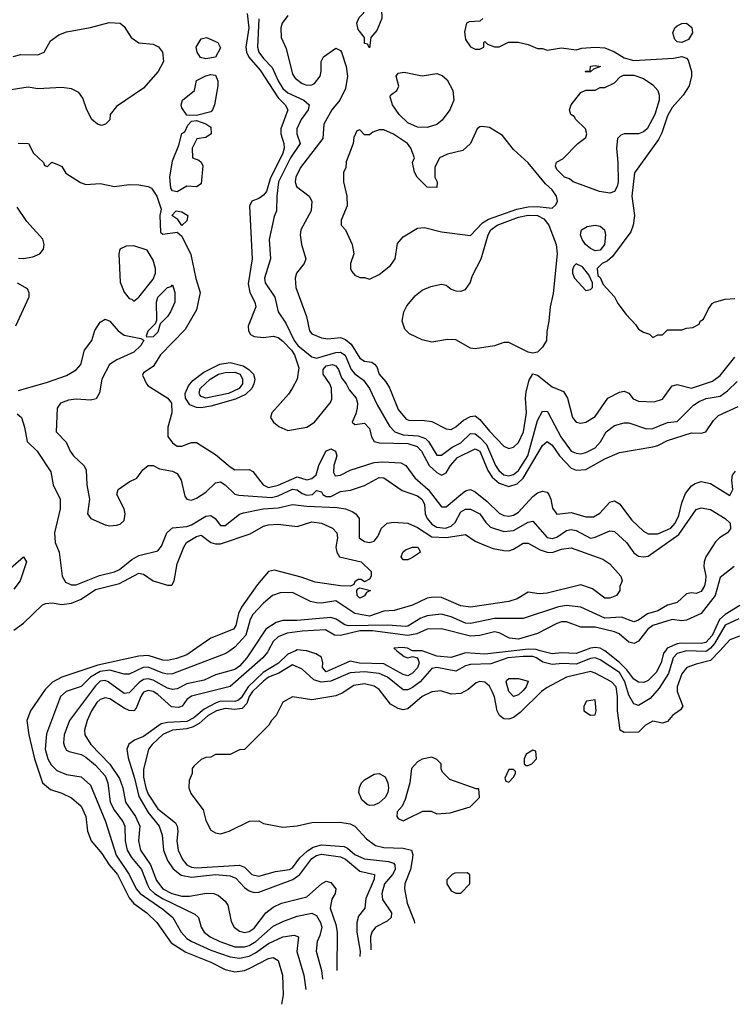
# Model space of a CAD drawing. Header units: inches. Extents: x 2348352 to 2479776, y 460422 to 613655.
# Tile 11 of 256: x 2392315 to 2395284, y 468529 to 472624. Entities that reach past the tile are written whole.
import ezdxf

# ---------------------------------------------------------------- set-up
doc = ezdxf.new("R2010")
doc.units = ezdxf.units.IN
doc.header["$MEASUREMENT"] = 0
doc.layers.add('C3496', color=7, linetype='Continuous')
doc.layers.add('C3497', color=7, linetype='Continuous')

msp = doc.modelspace()

# ---------------------------------------------------------------- linework, layer by layer
at = {"layer": 'C3496', "color": 4}
for points, elevation in [([(2393034.1, 470000), (2393010, 469983.5), (2392967.6, 469967.6), (2392930, 469958.9), (2392910, 469960.4), (2392850, 469979.7), (2392810, 469977.7), (2392639.5, 469940.5), (2392490, 469889.7), (2392451.2, 469868.8), (2392421.1, 469838.9), (2392360.5, 469750), (2392344.4, 469710), (2392352.2, 469650), (2392376.5, 469550), (2392410.4, 469450.4), (2392442.8, 469422.8), (2392490, 469408), (2392530, 469387.7), (2392570, 469354), (2392590.4, 469310), (2392596.4, 469250), (2392612.7, 469210), (2392657.1, 469157.1), (2392686.5, 469110), (2392722, 469070), (2392770, 468972), (2392790, 468948.8), (2392843.8, 468910), (2392886, 468870), (2392945.7, 468785.7), (2393006.1, 468746.1), (2393110, 468704.6), (2393170, 468674), (2393210, 468664.4), (2393250, 468670.3), (2393270, 468678), (2393350, 468720.5), (2393370, 468724), (2393390, 468711.3), (2393408, 468650), (2393410.4, 468610), (2393410.5, 468569.5), (2393404.6, 468529.5)], 84), ([(2393189, 470000), (2393172.2, 469987.8), (2392950, 469904.2), (2392930, 469902), (2392910, 469907.1), (2392850, 469932.1), (2392829.3, 469930.7), (2392770, 469903), (2392750, 469903), (2392690, 469918.5), (2392650, 469914.1), (2392609.5, 469890.5), (2392570, 469851.5), (2392508.9, 469831.1), (2392484.9, 469810), (2392425.7, 469654.3), (2392421.5, 469590), (2392431.8, 469550), (2392445.3, 469525.3), (2392470, 469501.3), (2392510, 469484.9), (2392570, 469475.5), (2392610, 469440.7), (2392672, 469290), (2392716, 469150), (2392770.3, 469070), (2392799.5, 469010), (2392816.5, 468990), (2392910, 468925.7), (2392952.7, 468890), (2392986.4, 468830), (2393010, 468803.7), (2393030.6, 468790), (2393110, 468754), (2393190, 468726.5), (2393230, 468722), (2393269.8, 468730.2), (2393296.6, 468743.4), (2393350, 468782.8), (2393410, 468810.3), (2393457.1, 468817.1), (2393474.8, 468810), (2393468.7, 468748.7), (2393497.1, 468650), (2393506.1, 468591.5)], 88), ([(2393280.1, 470000), (2393260.3, 469970), (2393230, 469936.3), (2393210, 469921.7), (2393130, 469899.6), (2393082, 469878), (2393010, 469862), (2392970, 469842), (2392950, 469838.9), (2392930, 469844.4), (2392870, 469878), (2392850, 469883.5), (2392830, 469879.7), (2392812.4, 469867.6), (2392770, 469825.1), (2392750, 469822.4), (2392682.7, 469870), (2392670, 469875.8), (2392650, 469872.8), (2392630, 469853.3), (2392522, 469710), (2392499.5, 469650), (2392496.8, 469616.8), (2392501.1, 469601.1), (2392510, 469586), (2392520.5, 469580.5), (2392570, 469568.4), (2392590, 469557.6), (2392630, 469524.4), (2392670, 469479.1), (2392682, 469450), (2392692, 469370), (2392710, 469335.5), (2392744.4, 469290), (2392752.2, 469270), (2392754.3, 469210), (2392762.3, 469170), (2392780.2, 469140.2), (2392821.1, 469090), (2392846.1, 469026.1), (2392855.2, 469010), (2392876, 468990), (2392909.5, 468969.5), (2393044.1, 468904.1), (2393058.8, 468890), (2393070.6, 468850), (2393083, 468830), (2393107.7, 468810), (2393147.3, 468790), (2393210, 468769.1), (2393250, 468768), (2393270, 468773.8), (2393297.4, 468790), (2393370, 468854), (2393410, 468874), (2393470, 468895.8), (2393530, 468908), (2393550, 468899.1), (2393567, 468870), (2393571.6, 468850), (2393564.4, 468815.6), (2393552.4, 468790), (2393548.5, 468750), (2393570.3, 468670.3), (2393574.9, 468633.5)], 92), ([(2393349.4, 470000), (2393346.1, 469993.9), (2393327.2, 469970), (2393190, 469851.5), (2393029.2, 469810.8), (2393010, 469797), (2392990.4, 469770), (2392976.2, 469763.8), (2392947, 469767), (2392890, 469818.3), (2392870, 469830.9), (2392850, 469835.1), (2392830, 469827.6), (2392818.3, 469810), (2392799.4, 469760.6), (2392790, 469749.6), (2392770, 469751.3), (2392750, 469761.1), (2392690, 469800.5), (2392670, 469804.7), (2392650, 469797.6), (2392635.6, 469784.4), (2392613.4, 469750), (2392595.3, 469710), (2392584.4, 469670), (2392586.4, 469650), (2392610.4, 469610), (2392690, 469528.8), (2392730, 469468.2), (2392744.7, 469430), (2392755.8, 469370), (2392797.2, 469310), (2392814.4, 469270), (2392808.9, 469210), (2392817.4, 469170), (2392858.6, 469110), (2392884.8, 469044.8), (2392910.3, 469010), (2392948, 468990), (2392990, 468978.6), (2393021, 468979), (2393091.7, 468991.7), (2393122, 468990), (2393142.3, 468982.3), (2393170, 468959.1), (2393181.4, 468941.4), (2393194.2, 468874.2), (2393207.3, 468850), (2393230, 468833.4), (2393250, 468828.4), (2393270, 468832.7), (2393290, 468846.4), (2393338.4, 468910), (2393370, 468934), (2393404, 468950), (2393510, 468976.4), (2393570, 469030.4), (2393590, 469041.6), (2393610, 469036.3), (2393630.6, 469010), (2393627.7, 468990), (2393613.1, 468966.9), (2393607.2, 468930), (2393630, 468861), (2393635.6, 468830), (2393634.8, 468670.1)], 96), ([(2393462.6, 470000), (2393430, 469986.2), (2393392.2, 469947.8), (2393328.5, 469910), (2393265.7, 469850), (2393236.1, 469803.9), (2393225.3, 469794.7), (2393210, 469789.1), (2393150, 469790.5), (2393130, 469782.5), (2393083.1, 469756.9), (2393039.1, 469720.9), (2393010, 469706), (2392930, 469702), (2392904, 469696), (2392830, 469643.5), (2392792.4, 469627.6), (2392768.9, 469611.1), (2392761.3, 469590), (2392766, 469554), (2392792.4, 469470), (2392810, 469394.4), (2392850, 469326.9), (2392895.6, 469270), (2392907.1, 469232.9), (2392912.9, 469170), (2392930, 469128.2), (2392952.9, 469092.9), (2392986.9, 469066.9), (2393030, 469058.9), (2393130, 469068.8), (2393190, 469064.2), (2393214.3, 469054.3), (2393250, 469014.9), (2393270, 469000.9), (2393290, 468994.3), (2393310, 468996.1), (2393452, 469048), (2393480.4, 469070), (2393530, 469136.1), (2393550, 469149), (2393570, 469154), (2393650, 469143.2), (2393670, 469132.8), (2393730, 469083.1), (2393790.6, 469070), (2393790.3, 469050), (2393755.3, 468970), (2393750.5, 468930), (2393724.4, 468895.6), (2393717.7, 468870), (2393717.2, 468830), (2393731.1, 468750), (2393729.9, 468728.2)], 104), ([(2395174.9, 470000), (2395170, 469996.5), (2395090, 469999.8), (2395050, 469988.2), (2395034.3, 469970), (2395014.1, 469905.9), (2394975.6, 469844.4), (2394938.6, 469801.4), (2394890, 469772.7), (2394870, 469779), (2394850, 469815.1), (2394833.5, 469870), (2394810, 469909.7), (2394730, 469962.6), (2394710, 469970.9), (2394690, 469967.4), (2394630, 469943.8), (2394573.7, 469946.3), (2394530, 469942.6), (2394491.9, 469951.9), (2394466, 469970), (2394450, 469975.3), (2394410, 469976.5), (2394346, 469970), (2394275.1, 469944.9), (2394190, 469942.6), (2394170, 469937.4), (2394130, 469914.7), (2394050, 469929.7), (2394030, 469925.6), (2393981.1, 469870), (2393950, 469847.2), (2393930, 469838), (2393910, 469836.9), (2393846, 469890), (2393810, 469905.8), (2393750, 469912.2), (2393690, 469907.8), (2393610, 469873.5), (2393569.8, 469869.8), (2393539.3, 469879.3), (2393490, 469922.9), (2393450, 469940.7), (2393393.3, 469906.7), (2393350, 469889.7), (2393330, 469873.5), (2393283.9, 469830), (2393270.3, 469810), (2393259.8, 469780.2), (2393240, 469760), (2393210, 469755), (2393170, 469759.1), (2393134, 469750), (2393099.3, 469730), (2393062, 469698), (2393036.7, 469683.3), (2393010, 469675.5), (2392951.3, 469670), (2392910, 469651.2), (2392865.5, 469610), (2392850.7, 469590), (2392830, 469506), (2392830, 469474), (2392840.4, 469430), (2392850, 469402.8), (2392890, 469342), (2392963.7, 469283.7), (2392970.4, 469270), (2392972.7, 469250), (2392968.5, 469210), (2392974.4, 469170), (2392991.7, 469131.7), (2393010.6, 469110), (2393030, 469100.3), (2393050, 469096.9), (2393230, 469108.8), (2393250, 469099.3), (2393281, 469070), (2393310, 469063), (2393378.6, 469081.4), (2393437.2, 469090), (2393450, 469097.1), (2393481.1, 469138.9), (2393511.9, 469168.1), (2393536.6, 469183.4), (2393570, 469192.8), (2393665.2, 469185.2), (2393678.9, 469178.9), (2393710, 469152), (2393750, 469134.9), (2393850, 469122.8), (2393870, 469115.8), (2393875.8, 469110), (2393876.9, 469090), (2393866, 469070), (2393832.2, 469030), (2393822, 468990), (2393825.2, 468965.3), (2393862.4, 468910), (2393860.5, 468890), (2393844.4, 468875.6), (2393796, 468850), (2393780.7, 468830), (2393774, 468810), (2393776.3, 468756.5)], 108), ([(2395228.1, 470000), (2395190, 469958.9), (2395130, 469944.5), (2395090.4, 469929.6), (2395070, 469904), (2395050.4, 469850), (2395050.4, 469830), (2395074, 469770), (2395065.2, 469754.8), (2395030.8, 469730), (2395010, 469705.2), (2394990, 469699.3), (2394950, 469706.6), (2394918.8, 469690), (2394890, 469661.2), (2394830, 469659.3), (2394814, 469670), (2394803, 469750), (2394803, 469810), (2394796.3, 469850), (2394777.2, 469870), (2394710, 469907.3), (2394690, 469913), (2394590, 469889.5), (2394510, 469847), (2394486.4, 469830), (2394397.4, 469742.6), (2394370, 469721.6), (2394350, 469715.1), (2394330, 469716.2), (2394311.2, 469731.2), (2394301.6, 469750), (2394290, 469808), (2394280.7, 469830), (2394270, 469852.7), (2394250, 469869.2), (2394230, 469871.6), (2394213.7, 469866.3), (2394180.7, 469839.3), (2394150, 469822.7), (2394110, 469819.3), (2394067.1, 469832.9), (2394030, 469829.3), (2393990, 469809.4), (2393930, 469758), (2393910, 469754.5), (2393890, 469759.5), (2393857.2, 469777.2), (2393810, 469839.3), (2393790, 469852), (2393750, 469862), (2393705.3, 469854.7), (2393657.1, 469822.9), (2393630, 469812.3), (2393530, 469796), (2393450, 469808), (2393410, 469786), (2393382, 469730), (2393362, 469710), (2393352, 469690), (2393250.9, 469589.1), (2393230, 469588), (2393191.1, 469568.9), (2393130, 469568), (2393110, 469558), (2393090, 469555.3), (2393070, 469548), (2393039.6, 469520.4), (2393032, 469510), (2393032, 469490), (2393019.6, 469460.4), (2393018, 469430), (2393026.4, 469406.4), (2393078, 469338), (2393090, 469294), (2393110, 469254), (2393130, 469242), (2393150, 469238), (2393186, 469250), (2393271.6, 469291.6), (2393310, 469292), (2393330, 469282), (2393410, 469266), (2393468.9, 469271.1), (2393530, 469286), (2393647.1, 469287.1), (2393690, 469280.7), (2393710, 469271), (2393758, 469218), (2393796, 469190), (2393830, 469181.3), (2393910, 469178.4), (2393944.7, 469170), (2393950.6, 469150.6), (2393948.4, 469130), (2393940.5, 469090), (2393917.1, 469030), (2393915.5, 469010), (2393927.7, 468950), (2393956.8, 468876.8), (2393958.2, 468867.6)], 112), ([(2393884.5, 470000), (2393915.3, 469975.3), (2393930, 469971), (2393950, 469976), (2393970.6, 469970.6), (2393976.4, 469950), (2393970, 469929.4), (2393950, 469907), (2393930, 469896), (2393910, 469900.9), (2393830, 469945.4), (2393728.8, 469948.8), (2393690, 469956), (2393590, 469912.7), (2393575.1, 469930), (2393576, 469950), (2393570, 469972.7), (2393546.6, 469986.6), (2393510, 469999.7), (2393506.7, 470000)], 104), ([(2394372.9, 470000), (2394250, 469985), (2394169.2, 469990.8), (2394110, 469971.2), (2394050, 469978), (2393990, 469999.6), (2393950, 469999.3), (2393948.8, 470000)], 104), ([(2394660.9, 470000), (2394630, 469988.5), (2394570, 469991.1), (2394530, 469986.6), (2394480.7, 470000)], 104), ([(2395001.5, 470000), (2394994, 469990), (2394983.6, 469950), (2394963.1, 469910), (2394930, 469875.6), (2394911.8, 469868.2), (2394890, 469869.6), (2394870, 469881.6), (2394840.8, 469920.8), (2394810.5, 469950.5), (2394750, 469999.7), (2394749.5, 470000)], 104)]:
    msp.add_lwpolyline(points, dxfattribs=dict(at, elevation=elevation))
for points, elevation in [([(2394370, 469809.2), (2394349.6, 469830), (2394339, 469870), (2394342, 469878), (2394350, 469884.7), (2394390, 469884.7), (2394430, 469874), (2394422.8, 469850), (2394410, 469834), (2394390, 469817.2)], 108), ([(2394710, 469795.3), (2394674, 469790), (2394662, 469770), (2394662, 469750), (2394690, 469732), (2394710, 469734), (2394713.2, 469750)], 116), ([(2394450, 469586), (2394422, 469570), (2394414, 469550), (2394414, 469530), (2394422, 469522), (2394430, 469522), (2394446, 469530), (2394466, 469550), (2394462, 469582)], 116), ([(2394030, 469558), (2393990, 469548.7), (2393970, 469538), (2393944.7, 469510), (2393938, 469450), (2393918.8, 469381.2), (2393906, 469354), (2393886, 469330), (2393884.7, 469310), (2393890, 469302), (2393910, 469292), (2393930, 469302), (2393992.7, 469332.7), (2394027.3, 469332.7), (2394050, 469322), (2394105.4, 469325.4), (2394188.9, 469351.1), (2394228, 469390), (2394226, 469426), (2394214, 469426), (2394104.7, 469464.7), (2394074.6, 469494.6), (2394068.9, 469508.9), (2394068, 469530), (2394050, 469548)], 116), ([(2393770, 469355.8), (2393760.1, 469360.1), (2393739.2, 469379.2), (2393726.6, 469410), (2393728.7, 469431.3), (2393737.4, 469450), (2393750, 469463.7), (2393790, 469486.3), (2393810, 469488.9), (2393835, 469475), (2393846.3, 469450), (2393849, 469430), (2393846.5, 469410), (2393836, 469390), (2393810, 469366.9), (2393790, 469357.7)], 112), ([(2394370, 469506), (2394350, 469506), (2394334, 469470), (2394338, 469458), (2394350, 469454), (2394370, 469474), (2394378, 469490), (2394378, 469498)], 116), ([(2394176.4, 469076.4), (2394125.4, 469074.6), (2394114, 469070), (2394092.7, 469047.3), (2394092, 469030), (2394110, 469002), (2394130, 468992), (2394150, 468992), (2394188, 469030), (2394187.3, 469067.3)], 116)]:
    msp.add_lwpolyline(points, close=True, dxfattribs=dict(at, elevation=elevation))
at = {"layer": 'C3497', "color": 4}
for points, elevation in [([(2393770, 472508), (2393762, 472522), (2393750, 472526), (2393749.2, 472550), (2393723.5, 472583.5), (2393717.6, 472610), (2393727, 472633), (2393743.7, 472650), (2393770, 472696), (2393790, 472718), (2393810, 472712), (2393820.5, 472670), (2393822, 472630), (2393800.4, 472579.6), (2393776, 472550)], 112), ([(2395070, 472529.2), (2395050, 472532.3), (2395041.5, 472541.4), (2395033, 472570), (2395041.3, 472590), (2395050, 472598.7), (2395070, 472608.9), (2395090, 472610.3), (2395112, 472592), (2395114.6, 472570), (2395097.5, 472542.5)], 116), ([(2393090, 472462), (2393066.8, 472466.8), (2393052.7, 472490), (2393049.7, 472510), (2393070, 472544.9), (2393092, 472550), (2393138.8, 472530), (2393150, 472508), (2393130, 472469)], 96), ([(2393050, 472226), (2393010, 472228), (2392990, 472258), (2392987.3, 472270), (2392992.3, 472290), (2393042, 472330), (2393050, 472372), (2393088.9, 472391.1), (2393110, 472396), (2393130, 472394), (2393138.7, 472370), (2393138.7, 472350), (2393125.5, 472270), (2393117.1, 472250), (2393110, 472240.9)], 96), ([(2393990, 472390.6), (2394050, 472400.5), (2394072.5, 472392.5), (2394094, 472374), (2394117.3, 472330), (2394122, 472290), (2394104, 472250), (2394073, 472207), (2394050, 472189.2), (2394010, 472176.2), (2393970, 472177.4), (2393930, 472195.8), (2393893.3, 472230), (2393865.6, 472270), (2393856.4, 472303.6), (2393858, 472310), (2393884, 472330), (2393892.1, 472347.9), (2393882, 472390), (2393890, 472402), (2393914, 472406)], 112), ([(2394670, 472406), (2394669.4, 472410), (2394688, 472412), (2394690, 472430.6), (2394710, 472434), (2394732, 472430), (2394702, 472418), (2394690, 472408)], 112), ([(2394770, 471903.6), (2394728, 471910), (2394618, 471950), (2394603.1, 471963.1), (2394582, 471970), (2394550, 472002), (2394544.7, 472015.3), (2394548.4, 472031.6), (2394574.6, 472045.4), (2394638, 472110), (2394670, 472134), (2394675.3, 472150), (2394668.7, 472170), (2394628.7, 472210), (2394622, 472222), (2394608, 472230), (2394602, 472250), (2394609.2, 472270), (2394650, 472321), (2394670, 472332), (2394710, 472332), (2394730, 472342), (2394750, 472342), (2394790, 472362), (2394813.6, 472386.4), (2394826.8, 472393.2), (2394870, 472393.7), (2394910, 472380.5), (2394950, 472354), (2394970.4, 472330), (2394976.4, 472310), (2394975.8, 472290), (2394957.4, 472230), (2394925.5, 472170), (2394910, 472157.6), (2394890, 472149.7), (2394830, 472149.6), (2394815.8, 472144.2), (2394802, 472130), (2394797.6, 472090), (2394803.8, 472030), (2394804.9, 471950), (2394801.3, 471930), (2394790, 471909.6)], 112), ([(2393050.3, 471929.7), (2393010, 471932), (2392970, 471908), (2392950, 471912.7), (2392943.3, 471923.3), (2392939.7, 471970), (2392950, 472038), (2392977.5, 472102.5), (2392990, 472151.3), (2393002, 472158), (2393014.6, 472185.4), (2393030, 472202), (2393050, 472204.7), (2393090, 472191), (2393110, 472177.3), (2393111.8, 472150), (2393090, 472135.1), (2393051.6, 472128.4), (2393032, 472090), (2393034, 472050), (2393059.8, 472039.8), (2393070, 472031.3), (2393076.7, 472016.7), (2393070, 471942)], 96), ([(2394239.8, 472180.2), (2394230, 472179), (2394218, 472170), (2394190.6, 472109.4), (2394159.3, 472080.7), (2394094.4, 472065.6), (2394062, 472050), (2394042, 472010), (2394042, 471970), (2394052, 471950), (2394050, 471926), (2394010, 471928), (2393969.1, 471969.1), (2393958, 471990), (2393948.7, 472030), (2393958, 472050), (2393942, 472090), (2393928, 472110), (2393870, 472148), (2393830, 472166), (2393810, 472166), (2393783.6, 472156.4), (2393770, 472146), (2393750, 472146), (2393730, 472166), (2393718, 472162), (2393705.4, 472134.6), (2393702, 472110), (2393672.7, 472032.7), (2393671.6, 472008.4), (2393662, 471990), (2393662, 471950), (2393676, 471890), (2393678, 471850), (2393652, 471790), (2393652, 471770), (2393670.9, 471750.9), (2393698, 471690), (2393704.7, 471650), (2393691.3, 471610), (2393691.3, 471590), (2393696.9, 471576.9), (2393710, 471562), (2393730, 471552), (2393750, 471552), (2393770, 471544.7), (2393810, 471564.7), (2393857.5, 471602.5), (2393877.2, 471630), (2393886.6, 471693.4), (2393910, 471721), (2393970, 471758), (2393999.8, 471759.8), (2394070, 471742.8), (2394190, 471727.3), (2394240.6, 471779.4), (2394265.3, 471794.7), (2394383, 471837), (2394430, 471846.2), (2394468.1, 471848.1), (2394530, 471841), (2394545.6, 471854.4), (2394553.2, 471870), (2394549, 471890), (2394530, 471917.2), (2394502.4, 471942.4), (2394430, 472029), (2394370, 472084), (2394323.2, 472143.2), (2394270, 472176)], 116), ([(2392990, 471768), (2392973.2, 471793.2), (2392948, 471810), (2392966, 471830), (2392990, 471826), (2393014, 471810), (2393010, 471788)], 96), ([(2394450, 471238), (2394430, 471242), (2394350, 471281.2), (2394330, 471281.2), (2394290, 471268.7), (2394210, 471255.3), (2394190, 471259), (2394130, 471293.2), (2394094.5, 471294.5), (2394030, 471283.5), (2393990, 471293), (2393937.4, 471317.4), (2393917.2, 471337.2), (2393906.6, 471370), (2393913.6, 471410), (2393925.7, 471434.3), (2393962.2, 471477.8), (2393990, 471499.3), (2394025.8, 471514.2), (2394070, 471524), (2394090, 471521), (2394110, 471504), (2394130, 471496.3), (2394150, 471494.9), (2394170, 471502.4), (2394189.6, 471530), (2394199.5, 471560.5), (2394235.6, 471630), (2394264.5, 471730), (2394275.1, 471750), (2394301.6, 471770), (2394390, 471803.5), (2394430, 471811.7), (2394470.1, 471810.1), (2394496.3, 471796.3), (2394516.5, 471770), (2394547.7, 471690), (2394551.4, 471650), (2394534.3, 471485.7), (2394521.6, 471430), (2394517.1, 471370), (2394507.7, 471327.7), (2394506.8, 471290), (2394490, 471262), (2394470, 471242)], 112), ([(2394710, 471662.7), (2394690, 471672.6), (2394669.9, 471689.9), (2394655.4, 471710), (2394648.2, 471730), (2394652.7, 471750), (2394675.8, 471764.2), (2394710, 471770.4), (2394730, 471766.4), (2394748.2, 471750), (2394752.9, 471730), (2394748.9, 471690), (2394730, 471666)], 112), ([(2392790, 471683.7), (2392757.3, 471682.7), (2392731.3, 471670), (2392727.3, 471650), (2392732.5, 471532.5), (2392750, 471491), (2392770, 471464.7), (2392782, 471462), (2392790, 471454), (2392810, 471471), (2392870, 471544.9), (2392880.5, 471570), (2392879.6, 471590), (2392870, 471624), (2392845.6, 471665.6)], 96), ([(2394630, 471608.7), (2394620.7, 471599.3), (2394615.3, 471584.7), (2394614.8, 471570), (2394624, 471550), (2394670, 471498), (2394690, 471502), (2394698, 471510), (2394698, 471530), (2394683.1, 471563.1), (2394656.5, 471596.5)], 116), ([(2392844, 471304), (2392842, 471310), (2392849.5, 471330), (2392879.6, 471360.4), (2392885.4, 471374.6), (2392884.7, 471450), (2392889.7, 471470), (2392930, 471510.8), (2392944.7, 471515.3), (2392950, 471522), (2392960.5, 471490), (2392960.5, 471450), (2392943, 471410), (2392930, 471389.4), (2392899.8, 471360.2), (2392890, 471325.2), (2392870, 471305.1)], 92), ([(2393070, 471009.7), (2393050, 471011.1), (2393022.3, 471022.3), (2393005.2, 471050), (2393003.7, 471070), (2393017.8, 471102.2), (2393035.5, 471124.5), (2393080.9, 471159.1), (2393147.9, 471192.1), (2393190, 471199.3), (2393245.4, 471185.4), (2393268.8, 471170), (2393287.2, 471150), (2393293.4, 471130), (2393289.1, 471110), (2393280.3, 471090), (2393254.3, 471065.7), (2393213.4, 471046.6), (2393110, 471016.5)], 96), ([(2393090, 471049.8), (2393070, 471057), (2393064.5, 471064.5), (2393061.3, 471070), (2393065.4, 471090), (2393108, 471130), (2393142, 471150), (2393170, 471157.8), (2393210, 471158.3), (2393231.7, 471150), (2393242.6, 471130), (2393242.6, 471110), (2393228, 471090), (2393184, 471070)], 92), ([(2393910, 470378), (2393902, 470390), (2393908.7, 470410), (2393920.2, 470419.8), (2393950, 470431), (2393972, 470430), (2393982, 470410), (2393950, 470388), (2393930, 470378)], 84), ([(2393730, 470219), (2393719, 470230), (2393718, 470250), (2393722, 470258), (2393730, 470262), (2393774, 470250), (2393758, 470242), (2393750, 470228.7)], 84)]:
    msp.add_lwpolyline(points, close=True, dxfattribs=dict(at, elevation=elevation))
for points, elevation in [([(2393261.3, 472650), (2393267.9, 472590), (2393256.5, 472510), (2393258.6, 472490), (2393268.7, 472468.7), (2393314.9, 472414.9), (2393390, 472299.5), (2393419.3, 472270), (2393430.4, 472250), (2393401.1, 472170), (2393401.1, 472150), (2393414, 472110), (2393414.7, 472090), (2393409.1, 472070), (2393357.1, 471962.9), (2393342, 471910), (2393330, 471894.3), (2393310, 471880.5), (2393281, 471870), (2393270.5, 471849.5), (2393282, 471630), (2393265.8, 471525.8), (2393272, 471490), (2393293, 471450), (2393297.1, 471430), (2393266, 471350), (2393267.3, 471330), (2393275.5, 471315.5), (2393290, 471306.4), (2393330, 471303.1), (2393370, 471308.5), (2393390, 471302), (2393410, 471287.4), (2393445.8, 471250), (2393458.6, 471230), (2393476.3, 471176.3), (2393469.1, 471130), (2393449.1, 471090), (2393433.3, 471066.7), (2393363.8, 470990), (2393359.1, 470970), (2393370.8, 470950), (2393392.5, 470932.5), (2393430, 470916.3), (2393510, 470930.4), (2393542, 470950), (2393607.7, 471032.3), (2393613.6, 471046.4), (2393611.7, 471091.7), (2393605.6, 471110), (2393578.3, 471150), (2393577.4, 471170), (2393590, 471184.9), (2393616, 471190), (2393630, 471184.4), (2393642, 471170), (2393654.4, 471134.4), (2393673.4, 471110), (2393685.3, 471085.3), (2393714.4, 471050), (2393720.3, 471030), (2393719.5, 471010), (2393714.2, 470985.8), (2393698, 470950), (2393710, 470941), (2393750, 470946.8), (2393770, 470924.7), (2393779.3, 470890), (2393790.4, 470870.4), (2393810, 470864.6), (2393930, 470861.4), (2393968.4, 470850), (2393986.9, 470830), (2394018.3, 470770), (2394050, 470741.1), (2394070, 470730.4), (2394090, 470740.5), (2394106.9, 470770), (2394136.8, 470803.2), (2394210, 470839.5), (2394230.2, 470830), (2394262.6, 470750), (2394281.3, 470721.3), (2394310, 470696.5), (2394350, 470683.2), (2394385.4, 470694.6), (2394410, 470718.3), (2394490, 470854), (2394510, 470870.6), (2394530, 470855.5), (2394560.9, 470810), (2394610, 470759.5), (2394630, 470750.4), (2394670, 470753.7), (2394750, 470798.7), (2394810, 470824.9), (2394950, 470847.7), (2394970, 470853.4), (2395010, 470874.9), (2395110, 470906.7), (2395150, 470905.5), (2395169.6, 470910.4), (2395202.3, 470957.7), (2395222, 470978), (2395303.9, 471016.1)], 104), ([(2393430, 472641.2), (2393406.8, 472610), (2393401, 472590), (2393402.8, 472550), (2393424, 472504), (2393450, 472398), (2393461.4, 472381.4), (2393490, 472359.3), (2393510, 472352.7), (2393530, 472353), (2393541.2, 472358.8), (2393564.5, 472390), (2393569.6, 472410), (2393569.6, 472450), (2393579.3, 472470), (2393630, 472506), (2393650, 472496), (2393653.4, 472490), (2393673, 472430), (2393679.1, 472390), (2393670, 472338), (2393646.8, 472290), (2393613.4, 472250), (2393580.7, 472190), (2393576.3, 472130), (2393483, 472010), (2393463.8, 471970), (2393460.7, 471950), (2393467.3, 471930), (2393518.8, 471890), (2393530.6, 471870), (2393527.7, 471830), (2393484.9, 471750), (2393482, 471730), (2393487.3, 471690), (2393506, 471630), (2393498.8, 471610), (2393466.8, 471570), (2393460.7, 471550), (2393464, 471510), (2393507.7, 471390), (2393521, 471330), (2393530, 471318), (2393570, 471300.7), (2393597.3, 471297.3), (2393650, 471302.4), (2393670, 471294.4), (2393694.6, 471274.6), (2393730, 471217.3), (2393750, 471204), (2393779.8, 471199.8), (2393791.3, 471191.3), (2393801, 471181), (2393811.3, 471150), (2393838.8, 471118.8), (2393853.8, 471093.8), (2393890, 471002.8), (2393923.4, 470963.4), (2393938, 470958), (2393990, 470959.1), (2394030, 470953.4), (2394090, 470922.8), (2394110, 470920.7), (2394130, 470930.8), (2394161.1, 470958.9), (2394190, 470974), (2394210, 470977.3), (2394230, 470962), (2394270, 470913), (2394330, 470851), (2394350, 470841), (2394370, 470846), (2394390, 470866), (2394411.1, 470910), (2394424, 470990), (2394419.7, 471050), (2394422.7, 471077.3), (2394434.8, 471125.2), (2394450, 471152), (2394470, 471146), (2394530, 471097.3), (2394577.5, 471077.5), (2394594, 471050), (2394614.8, 470970), (2394630, 470951), (2394650, 470946), (2394670, 470951), (2394710, 470974.8), (2394762.7, 471050), (2394810, 471074.8), (2394830, 471078.8), (2394850, 471071), (2394868.1, 471048.1), (2394890, 471037.3), (2394955.3, 471035.3), (2394990, 471046.8), (2395030, 471101), (2395036.5, 471103.5), (2395050, 471106.8), (2395110, 471092.2), (2395198.3, 471121.7), (2395230, 471144), (2395290, 471220.7)], 112), ([(2392288.2, 472471.8), (2392320.1, 472479.9), (2392390, 472478), (2392417.2, 472490), (2392443.3, 472536.7), (2392478, 472562), (2392510, 472574), (2392610, 472592.4), (2392687.4, 472612.6), (2392733.4, 472610), (2392750, 472595.5), (2392779.3, 472550), (2392810, 472528), (2392870, 472523), (2392892, 472512), (2392908.8, 472488.8), (2392913.7, 472450), (2392891.4, 472408.6), (2392830, 472339.3), (2392717.1, 472262.9), (2392691, 472230), (2392690, 472208), (2392672, 472190), (2392655.3, 472184.7), (2392638, 472190), (2392615.3, 472210), (2392594, 472250), (2392578, 472298), (2392561.2, 472321.2), (2392530, 472337.2), (2392490, 472342), (2392390, 472337.2), (2392350, 472344), (2392262, 472330)], 96), ([(2393310, 472628), (2393304.2, 472510), (2393310.4, 472490), (2393330, 472462.4), (2393365.8, 472425.8), (2393390.3, 472370), (2393410, 472338.7), (2393430, 472320.3), (2393497.3, 472290), (2393519.1, 472270), (2393514.9, 472250), (2393486.4, 472210), (2393468.2, 472170), (2393468.4, 472150), (2393481.6, 472110), (2393442, 472050), (2393392.4, 471950), (2393384.2, 471890), (2393384, 471830), (2393374, 471806), (2393353.4, 471710), (2393359.1, 471630), (2393333, 471550), (2393336.3, 471530), (2393377.1, 471470), (2393390.6, 471410), (2393422, 471362), (2393456.5, 471290), (2393471.8, 471270), (2393530, 471222.4), (2393550, 471216.5), (2393630, 471240.3), (2393650, 471241.1), (2393669.1, 471229.1), (2393694.3, 471170), (2393710, 471151.8), (2393744.8, 471124.8), (2393771, 471091), (2393802.9, 471022.9), (2393853.7, 470933.7), (2393875.5, 470910), (2393910, 470897.8), (2393973.4, 470893.4), (2394003, 470883), (2394015.8, 470870), (2394050, 470813.4), (2394053.2, 470813.2), (2394070, 470813), (2394114.1, 470845.9), (2394150, 470864.2), (2394190, 470903.1), (2394210, 470902), (2394230, 470887.4), (2394257.2, 470857.2), (2394294.6, 470770), (2394308.9, 470750), (2394330, 470732), (2394350, 470727.9), (2394370, 470733.4), (2394390, 470748.9), (2394429.8, 470810), (2394470, 470958), (2394490, 470996), (2394510, 470994.8), (2394514, 470990), (2394566, 470890), (2394610, 470830.5), (2394630, 470821.6), (2394650, 470819.3), (2394670, 470823.8), (2394710, 470844.4), (2394731, 470869), (2394755.1, 470910), (2394790, 470936.3), (2394830, 470947.7), (2394850, 470947.7), (2394923.1, 470923.1), (2394950, 470923.7), (2395010, 470948.5), (2395050, 470953.4), (2395118.9, 471021.1), (2395142.8, 471037.2), (2395171.2, 471048.8), (2395230, 471058.9), (2395259.8, 471080.2), (2395300.1, 471119.9)], 108), ([(2394242, 472630), (2394230, 472618), (2394184.7, 472615.3), (2394174, 472610), (2394166, 472574), (2394170, 472542), (2394190, 472512), (2394210, 472502), (2394230, 472502), (2394246, 472510), (2394246, 472530), (2394250, 472534), (2394262, 472522), (2394290, 472512), (2394310, 472512), (2394348.9, 472531.1), (2394389.1, 472530.9), (2394430, 472521), (2394470, 472504.7), (2394490, 472504.7), (2394510, 472498), (2394570, 472506.8), (2394630, 472498.8), (2394654.5, 472505.5), (2394709.7, 472510.3), (2394750, 472507.2), (2394790.2, 472490.2), (2394830, 472465.3), (2394870, 472454.4), (2395035.1, 472464.9), (2395070, 472471), (2395090, 472464.7), (2395095.9, 472455.9), (2395110.9, 472409.1), (2395110.9, 472389.1), (2395101, 472350), (2395076, 472310), (2395030, 472259.3), (2395010, 472224), (2394986.7, 472153.3), (2394973.2, 472126.8), (2394872.5, 471987.5), (2394862, 471890), (2394873, 471810), (2394867.7, 471770), (2394858, 471742), (2394780.9, 471639.1), (2394759.5, 471620.5), (2394738, 471610), (2394718, 471590), (2394721, 471561), (2394730, 471552), (2394742.8, 471522.8), (2394790, 471472), (2394804, 471444), (2394838, 471398), (2394877.3, 471357.3), (2394890, 471338), (2394910, 471324.7), (2394936, 471316), (2394950, 471302), (2394970, 471314), (2394990, 471314), (2395010, 471334), (2395070, 471334), (2395090, 471342), (2395116.4, 471343.6), (2395142, 471358), (2395146, 471370), (2395160.4, 471379.6), (2395180.2, 471419.8), (2395196.4, 471443.6), (2395206, 471450), (2395250, 471462), (2395290, 471464.7)], 116), ([(2392309, 472111), (2392352, 472110), (2392372, 472070), (2392414, 472030), (2392418, 472018), (2392430, 472014), (2392448.7, 472031.3), (2392479.6, 472019.6), (2392490, 472014), (2392506.4, 471986.4), (2392567.9, 471947.9), (2392590, 471938.8), (2392650, 471942.8), (2392710, 471931), (2392770, 471939.1), (2392810, 471937.1), (2392850, 471930.6), (2392863.4, 471923.4), (2392885.5, 471890), (2392903.6, 471836.4), (2392898, 471810), (2392901, 471741), (2392910, 471732), (2392970, 471741), (2392990, 471724.7), (2393027.6, 471647.6), (2393048.2, 471548.2), (2393066, 471490), (2393050, 471418), (2393003.5, 471336.5), (2392901, 471230), (2392870, 471182), (2392830, 471155.3), (2392825.4, 471145.4), (2392842, 471110), (2392850, 471102), (2392930.6, 471050.6), (2392946, 471030), (2392947.3, 470990), (2392931, 470930), (2392931.1, 470891.1), (2392950, 470864.7), (2392970, 470851.3), (2392990, 470851.3), (2393030, 470866), (2393050, 470866), (2393130, 470816.3), (2393190, 470764.4), (2393210, 470752.7), (2393270, 470753.4), (2393285.1, 470745.1), (2393328, 470690), (2393350, 470679.5), (2393390, 470688), (2393470, 470723.1), (2393510, 470710.4), (2393530, 470716.4), (2393548.5, 470731.6), (2393559, 470770), (2393588.8, 470830), (2393610, 470839), (2393628.8, 470830), (2393634.5, 470810), (2393621.5, 470770), (2393621.2, 470741.2), (2393627.5, 470727.5), (2393650, 470730.3), (2393690, 470750.3), (2393790, 470783.2), (2393825.9, 470785.9), (2393901.2, 470781.2), (2393921.6, 470770), (2393959.7, 470719.7), (2394014.3, 470670), (2394070, 470598.8), (2394090, 470598.8), (2394150, 470650.3), (2394170, 470664.4), (2394190, 470670.6), (2394210, 470660.5), (2394260.5, 470620.5), (2394310, 470572.4), (2394330, 470562.4), (2394350, 470559.5), (2394370, 470564.4), (2394390, 470576.4), (2394450, 470641.6), (2394470, 470656.3), (2394490, 470664), (2394510, 470658.8), (2394516.3, 470650), (2394525.5, 470630), (2394532.4, 470592.4), (2394550, 470567.3), (2394610, 470575.3), (2394670, 470557), (2394703, 470557), (2394728.2, 470571.8), (2394770, 470617.3), (2394790, 470624), (2394810, 470610.7), (2394862.3, 470542.3), (2394910, 470497.3), (2394930, 470486), (2394970, 470485.7), (2395023.7, 470510), (2395042, 470530), (2395057.7, 470562.3), (2395070, 470614.8), (2395085.7, 470654.3), (2395110, 470685.5), (2395125.1, 470694.9), (2395150, 470703.8), (2395190, 470695.5), (2395270, 470646), (2395282.7, 470670), (2395277.6, 470710), (2395280.7, 470730), (2395293, 470747)], 96), ([(2392310, 471632), (2392330, 471631.3), (2392370, 471638.8), (2392398, 471650), (2392414, 471670), (2392417.2, 471690), (2392411.7, 471711.7), (2392344.5, 471784.5), (2392304.7, 471844.7)], 96), ([(2392304.7, 471530), (2392346, 471506), (2392353, 471490), (2392352.7, 471470), (2392297.3, 471350)], 92), ([(2392310, 471082.4), (2392430, 471116.4), (2392510, 471145.3), (2392550, 471168.5), (2392569.5, 471190), (2392584.2, 471250), (2392615.1, 471290), (2392628.2, 471331.8), (2392650, 471366.8), (2392670, 471378.8), (2392690, 471370.8), (2392724.9, 471330), (2392750, 471313), (2392819.1, 471299.1), (2392832, 471292), (2392819.1, 471270), (2392790, 471241.6), (2392718.8, 471210), (2392688, 471190), (2392657.1, 471130), (2392647.5, 471072.5), (2392632.8, 471047.2), (2392610, 471042.7), (2392550, 471045.6), (2392518.3, 471041.7), (2392484, 471030), (2392470.6, 471009.4), (2392466, 470910), (2392507.9, 470867.9), (2392524.9, 470830), (2392539.1, 470810), (2392582, 470770), (2392591.7, 470751.7), (2392594.9, 470690), (2392604.9, 470630), (2392597.3, 470570), (2392611, 470550), (2392670, 470523), (2392690, 470519.1), (2392718, 470522), (2392733.6, 470526.4), (2392750, 470542), (2392754, 470570), (2392749, 470590), (2392719, 470650), (2392724, 470670), (2392770, 470702.8), (2392802.7, 470717.3), (2392827.2, 470752.8), (2392850, 470770.8), (2392870, 470770.7), (2392896.7, 470756.7), (2392950, 470747.3), (2392970, 470737.3), (2392987.3, 470710), (2393002.5, 470642.5), (2393010.8, 470630.8), (2393030, 470626.8), (2393050, 470634), (2393090, 470659.1), (2393130, 470698.8), (2393150, 470702), (2393170, 470690.6), (2393210, 470650.7), (2393226.4, 470646.4), (2393362.7, 470637.3), (2393390, 470644.4), (2393450, 470671.4), (2393470, 470668.8), (2393490, 470653.4), (2393510, 470646.5), (2393533.2, 470650), (2393550, 470666.8), (2393570, 470661), (2393576.3, 470650), (2393590, 470641.3), (2393610, 470642), (2393650, 470662.4), (2393691.7, 470668.3), (2393750, 470686.8), (2393810, 470720.7), (2393830, 470719.1), (2393906, 470666), (2393970, 470644.4), (2393988, 470630), (2393998.9, 470610), (2394002.6, 470570), (2394010.3, 470550), (2394030, 470527), (2394050, 470514.3), (2394086, 470510), (2394110, 470517.4), (2394126.3, 470533.7), (2394150, 470577.1), (2394170, 470588.5), (2394190, 470588.7), (2394228.9, 470568.9), (2394253.9, 470533.9), (2394274.3, 470514.3), (2394330, 470496.5), (2394370, 470499.6), (2394430, 470534.4), (2394450, 470539.1), (2394510, 470470.4), (2394530, 470467), (2394550, 470472.4), (2394590, 470500.5), (2394610, 470504.4), (2394630, 470500.4), (2394690, 470468.5), (2394710, 470472.7), (2394770, 470499.3), (2394790, 470496.3), (2394839.3, 470450), (2394870, 470407.3), (2394890, 470393.4), (2394910, 470390.5), (2394930, 470393), (2395056.9, 470483.1), (2395130, 470586.8), (2395150, 470594), (2395190, 470586.8), (2395250, 470550.4), (2395271.8, 470530), (2395272.6, 470507.4), (2395260.7, 470490), (2395226.8, 470470), (2395210, 470453.2), (2395170.6, 470390), (2395163, 470370), (2395162, 470350), (2395170.3, 470310.3), (2395168.4, 470290), (2395164.4, 470270), (2395150, 470247), (2395130, 470238), (2395110, 470240.9), (2395090, 470236), (2395050, 470200.9), (2395010, 470189.6), (2394970, 470166.3), (2394926.6, 470153.4), (2394890, 470127.3), (2394870, 470120.7), (2394819.4, 470139.4), (2394750, 470135.4), (2394650, 470180.7), (2394590, 470188), (2394557.2, 470182.8), (2394410, 470134.5), (2394290, 470134), (2394190, 470112.8), (2394170, 470114.7), (2394110, 470141.1), (2394068.6, 470151.4), (2394010, 470145.4), (2393984.6, 470135.4), (2393930, 470102), (2393918.5, 470101.4), (2393846.9, 470106.9), (2393683, 470103), (2393667.6, 470107.6), (2393631.8, 470131.8), (2393610, 470137.7), (2393470, 470125.7), (2393410, 470125.1), (2393382, 470118), (2393339.3, 470090), (2393280.1, 470000)], 92), ([(2392304.9, 470984.9), (2392322.8, 470970), (2392335.5, 470930), (2392346, 470870), (2392388, 470830), (2392444, 470744), (2392454.8, 470690), (2392482.8, 470630), (2392482.8, 470590), (2392459.1, 470490), (2392462, 470450), (2392478.8, 470410), (2392491, 470310), (2392505.5, 470285.5), (2392530, 470274), (2392550, 470274), (2392647.1, 470312.9), (2392710, 470328.7), (2392730, 470338.4), (2392781.1, 470378.9), (2392810, 470395.8), (2392890, 470416), (2392904.5, 470435.5), (2392926.6, 470490), (2392950, 470510.8), (2393010, 470516.5), (2393030, 470523.6), (2393090, 470560.3), (2393110, 470562.4), (2393127.7, 470550), (2393150, 470520.7), (2393170, 470520.7), (2393230, 470567.7), (2393246.5, 470573.5), (2393328, 470590), (2393390, 470594.3), (2393450, 470608.4), (2393510, 470600.7), (2393635.9, 470595.9), (2393670.3, 470590.3), (2393698.9, 470578.9), (2393714, 470570), (2393727.7, 470550), (2393727.7, 470470), (2393750, 470454), (2393770, 470450.7), (2393790, 470456), (2393804.8, 470475.2), (2393820.9, 470510), (2393844, 470530), (2393870, 470534), (2393930, 470530.5), (2393970, 470512.2), (2394030, 470473.8), (2394090, 470470.2), (2394170, 470482.8), (2394210, 470456.3), (2394256.1, 470436.1), (2394285.3, 470425.3), (2394330, 470417.1), (2394350, 470415.5), (2394370, 470422), (2394410, 470447.3), (2394430, 470447.3), (2394480.2, 470420.2), (2394510.3, 470410.3), (2394530, 470408.7), (2394570, 470422), (2394610, 470428.2), (2394741, 470381), (2394770, 470362), (2394816, 470310), (2394822, 470290), (2394812.7, 470267.3), (2394812, 470250), (2394798, 470230), (2394770, 470218), (2394750, 470218), (2394698, 470258), (2394650, 470274), (2394510, 470238.7), (2394477, 470237), (2394430, 470243.7), (2394384.4, 470215.6), (2394350, 470204.2), (2394190, 470180.5), (2394150, 470186.6), (2394070, 470220.7), (2394036.7, 470223.3), (2394010, 470218), (2393950, 470189.6), (2393872.8, 470167.2), (2393830, 470164), (2393770, 470144.4), (2393710, 470154.3), (2393630, 470207), (2393570, 470197.6), (2393550, 470199.6), (2393525.3, 470205.3), (2393450, 470242), (2393399.3, 470240.7), (2393366.8, 470230), (2393330, 470198.4), (2393284.9, 470150), (2393274, 470130), (2393255.2, 470064.8), (2393210, 470015.1), (2393189, 470000)], 88), ([(2392290, 470086), (2392330, 470114.4), (2392409.8, 470190.2), (2392423.7, 470196.3), (2392450, 470198.7), (2392490, 470192.2), (2392530, 470198), (2392570, 470214.3), (2392630, 470254.7), (2392730, 470279.6), (2392810, 470323), (2392830, 470318), (2392870, 470290.4), (2392930, 470272), (2392947.3, 470272.7), (2392958, 470290), (2392970, 470362), (2392998, 470430), (2393009.4, 470450), (2393050, 470474.4), (2393070, 470480.5), (2393110.3, 470450.3), (2393130, 470444.4), (2393150, 470444.9), (2393273.6, 470486.4), (2393330, 470518), (2393350, 470523.8), (2393390, 470526), (2393470, 470517.1), (2393530, 470536.3), (2393570, 470530.8), (2393616, 470510), (2393634, 470490), (2393637.3, 470470), (2393630.7, 470430), (2393634.8, 470410), (2393646, 470390), (2393736, 470370), (2393778, 470330), (2393778, 470310), (2393770, 470298), (2393750, 470286), (2393736.4, 470296.4), (2393723.6, 470296.4), (2393710, 470286), (2393704.7, 470275.3), (2393691.3, 470268.7), (2393650.4, 470269.6), (2393544.7, 470284.7), (2393486.3, 470306.3), (2393374.9, 470334.9), (2393350.3, 470329.7), (2393304.9, 470275), (2393238.3, 470181.7), (2393225.4, 470154.6), (2393214.5, 470105.5), (2393204, 470090), (2393110, 470051.8), (2393034.1, 470000)], 84), ([(2392277.1, 470342.9), (2392330, 470390.8), (2392342.8, 470370), (2392317.1, 470290), (2392290, 470256)], 84), ([(2395287.3, 470350), (2395230, 470304.5), (2395208.7, 470230), (2395150, 470155.1), (2395090, 470127.3), (2395070, 470124.7), (2395030, 470129.7), (2394950, 470105.4), (2394928.7, 470090), (2394890, 470039.3), (2394871.3, 470030), (2394850, 470036.2), (2394809.8, 470069.8), (2394790, 470078.3), (2394710, 470097.7), (2394650, 470098), (2394590, 470119.7), (2394570, 470119.7), (2394550, 470113.3), (2394470, 470071.5), (2394390, 470048.2), (2394352.5, 470052.5), (2394310, 470074.7), (2394290, 470078.3), (2394230, 470063.5), (2394190, 470060.8), (2394070, 470091.1), (2394010, 470089.7), (2393968, 470070), (2393930, 470063.6), (2393782.5, 470082.5), (2393730, 470082.2), (2393650, 470062.7), (2393625.2, 470065.2), (2393586.7, 470086.7), (2393490, 470080.8), (2393427.2, 470072.8), (2393390, 470058), (2393370, 470038.4), (2393349.4, 470000)], 96), ([(2395311.4, 470188.6), (2395250, 470150.7), (2395227.1, 470130), (2395196, 470064), (2395170, 470034.6), (2395150, 470029.8), (2395067.9, 470032.1), (2395050, 470028.9), (2395009.4, 470010.6), (2395001.5, 470000)], 104), ([(2395307.7, 470132.2), (2395250, 470106), (2395205.8, 470030), (2395190, 470010.8), (2395174.9, 470000)], 108), ([(2395310, 470060.5), (2395270, 470045.1), (2395228.1, 470000)], 112), ([(2393506.7, 470000), (2393470, 470003.1), (2393462.6, 470000)], 104), ([(2393948.8, 470000), (2393929.1, 470010.9), (2393906.3, 470013.7), (2393872, 470010), (2393884.5, 470000)], 104), ([(2394480.7, 470000), (2394464.4, 470004.4), (2394430, 470006.9), (2394372.9, 470000)], 104), ([(2394749.5, 470000), (2394730, 470010.8), (2394710, 470013.6), (2394689.4, 470010.6), (2394660.9, 470000)], 104)]:
    msp.add_lwpolyline(points, dxfattribs=dict(at, elevation=elevation))

doc.saveas('drawing.dxf')
